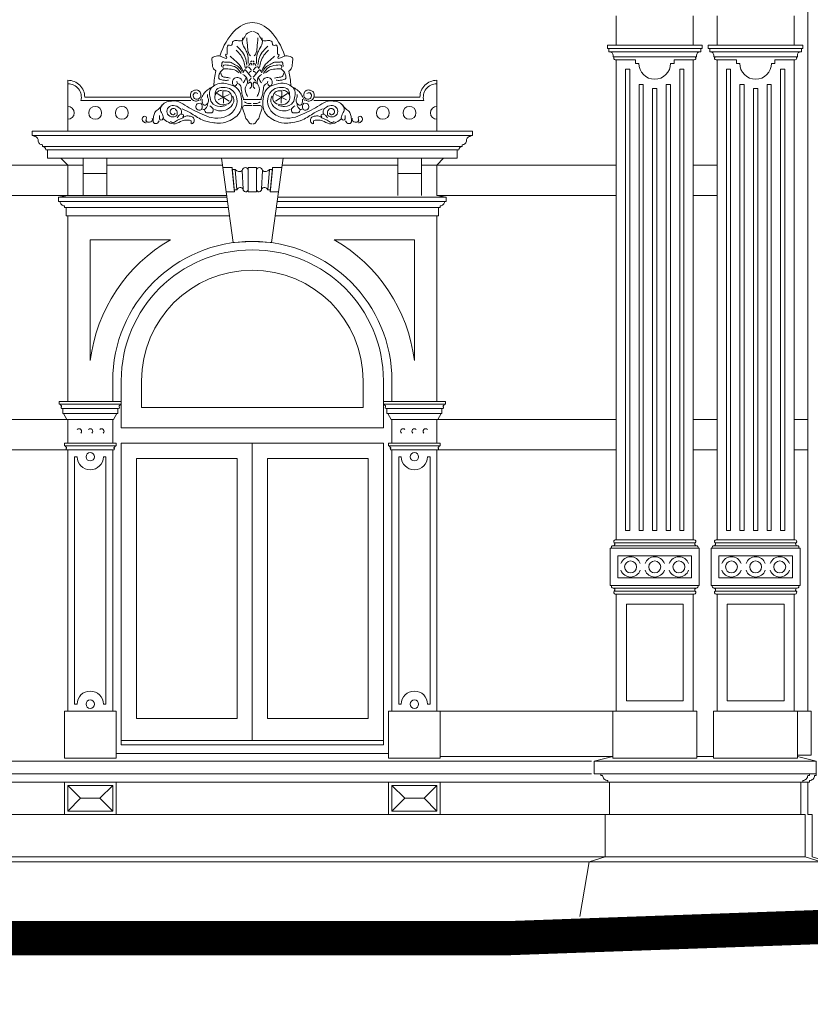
# Model space of a CAD drawing. Extents: x 0 to 286551, y -50 to 581131.
# Tile 169 of 207: x 256378 to 261042, y 554628 to 560436. Entities that reach past the tile are written whole.
import ezdxf

# ---------------------------------------------------------------- set-up
doc = ezdxf.new("R2010")
doc.units = 0
doc.header["$MEASUREMENT"] = 0
doc.layers.add('0.15 GRIJS', color=252, linetype='CONTINUOUS', lineweight=15)

msp = doc.modelspace()

# ---------------------------------------------------------------- linework, layer by layer
at = {"layer": '0.15 GRIJS'}
for p, q in [((256662, 559778.2), (256662, 560078.2)), ((259876.5, 556089.1), (259766.5, 556063.2)), ((260966.5, 556089.1), (261076.5, 556063.2)), ((259751.6, 556063.2), (258554, 556063.2)), ((258554, 555988.2), (259751.6, 555988.2))]:
    msp.add_line(p, q, dxfattribs=at)
for points in [[(261026.5, 556358.2), (261026.5, 560825.7)], [(259896.5, 560285.7), (259896.5, 560457.7)], [(260351.5, 560285.7), (260351.5, 560457.7)], [(260491.5, 560285.7), (260491.5, 560457.7)], [(260946.5, 560285.7), (260946.5, 560457.7)], [(259853, 560245.7), (260395, 560245.7)], [(259878, 560215.7), (260370, 560215.7)], [(259896.5, 557368.2), (259896.5, 560198.2)], [(260237.8, 560198.2), (260356.5, 560198.2)], [(260351.5, 557368.2), (260351.5, 560198.2)], [(260990, 560245.7), (260448, 560245.7)], [(260965, 560215.7), (260473, 560215.7)], [(260605.2, 560198.2), (260486.5, 560198.2)], [(260491.5, 557368.2), (260491.5, 560198.2)], [(260946.5, 557368.2), (260946.5, 560198.2)], [(257750.5, 559778.2), (256452, 559778.2), (256452, 559753.2), (257750.5, 559753.2)], [(257750.5, 559778.2), (259049, 559778.2), (259049, 559753.2), (257750.5, 559753.2)], [(256512, 559688.2), (257750.5, 559688.2)], [(258989, 559688.2), (257750.5, 559688.2)], [(256542, 559668.2), (257750.5, 559668.2)], [(256622, 559618.2), (256662, 559578.2), (256752, 559578.2)], [(258959, 559668.2), (257750.5, 559668.2)], [(258879, 559618.2), (258839, 559578.2), (258749, 559578.2)], [(255902, 559578.2), (256662, 559578.2)], [(256662, 559398.2), (256662, 559578.2)], [(256892, 559578.2), (257574.9, 559578.2), (257574.9, 559578.2)], [(258609, 559578.2), (257926.1, 559578.2), (257926.1, 559578.2)], [(258839, 559578.2), (259896.5, 559578.2)], [(258839, 559398.2), (258839, 559578.2)], [(260491.5, 559578.2), (260351.5, 559578.2)], [(256752, 559398.2), (256752, 559528.2)], [(256892, 559398.2), (256892, 559528.2)], [(258609, 559398.2), (258609, 559528.2)], [(258749, 559398.2), (258749, 559528.2)], [(255902, 559398.2), (256662, 559398.2)], [(257604.4, 559363.2), (256607, 559363.2), (256607, 559388.2), (257601, 559388.2)], [(256662, 559398.2), (257599.6, 559398.2)], [(257896.6, 559363.2), (258894, 559363.2), (258894, 559388.2), (257900, 559388.2)], [(258839, 559398.2), (259896.5, 559398.2)], [(260491.5, 559398.2), (260351.5, 559398.2)], [(256642, 559328.2), (257609.2, 559328.2)], [(258859, 559328.2), (257891.8, 559328.2)], [(256662, 558183.2), (256662, 559278.2), (256662, 559278.2), (256662, 559278.2)], [(258839, 558183.2), (258839, 559278.2), (258839, 559278.2), (258839, 559278.2)], [(256977, 558304.7), (256977, 558028.2)], [(258524, 558304.7), (258524, 558028.2)], [(256632, 558143.2), (256957, 558143.2)], [(256632, 558113.2), (256957, 558113.2)], [(258869, 558143.2), (258544, 558143.2)], [(258869, 558113.2), (258544, 558113.2)], [(255902, 558078.2), (256662, 558078.2)], [(256932, 558078.2), (256657, 558078.2)], [(258569, 558078.2), (258844, 558078.2)], [(258839, 558078.2), (259896.5, 558078.2)], [(260491.5, 558078.2), (260351.5, 558078.2)], [(260946.5, 558078.2), (261026.5, 558078.2)], [(256977, 558028.2), (258524, 558028.2)], [(256977, 557938.2), (258524, 557938.2)], [(256977, 557938.2), (256977, 556158.2), (258524, 556158.2), (258524, 557938.2)], [(255902, 557898.2), (256662, 557898.2)], [(256662, 556358.2), (256662, 557898.2)], [(256662, 557898.2), (256927, 557898.2)], [(256927, 556358.2), (256927, 557898.2)], [(258574, 556358.2), (258574, 557898.2)], [(258839, 557898.2), (258574, 557898.2)], [(258839, 557898.2), (259896.5, 557898.2)], [(258839, 556358.2), (258839, 557898.2)], [(260491.5, 557898.2), (260351.5, 557898.2)], [(260946.5, 557898.2), (261026.5, 557898.2)], [(259884.9, 557350.7), (260363.1, 557350.7)], [(259891.5, 557368.2), (260356.5, 557368.2)], [(260958.1, 557350.7), (260479.9, 557350.7)], [(260951.5, 557368.2), (260486.5, 557368.2)], [(259878.3, 557333.2), (260369.7, 557333.2)], [(260964.7, 557333.2), (260473.3, 557333.2)], [(259878.3, 557083.2), (260369.7, 557083.2)], [(259884.9, 557065.7), (260363.1, 557065.7)], [(260964.7, 557083.2), (260473.3, 557083.2)], [(260958.1, 557065.7), (260479.9, 557065.7)], [(259891.5, 557048.2), (260356.5, 557048.2)], [(259896.5, 556358.2), (259896.5, 557048.2)], [(260351.5, 556358.2), (260351.5, 557048.2)], [(260951.5, 557048.2), (260486.5, 557048.2)], [(260491.5, 556358.2), (260491.5, 557048.2)], [(260946.5, 556358.2), (260946.5, 557048.2)], [(259876.5, 556358.2), (258859, 556358.2)], [(260966.5, 556358.2), (261026.5, 556358.2), (261046.5, 556358.2), (261046.5, 556098.5), (261046.5, 556098.5), (260966.5, 556098.5)], [(256947, 556108.2), (258554, 556108.2)], [(259876.5, 556089.1), (258859, 556089.1)], [(260371.5, 556089.1), (260471.5, 556089.1)], [(255617, 556063.2), (256947, 556063.2)], [(256947, 556063.2), (258554, 556063.2)], [(260421.5, 555988.2), (259766.5, 555988.2), (259766.5, 556063.2), (260421.5, 556063.2)], [(260421.5, 555988.2), (261076.5, 555988.2), (261076.5, 556063.2), (260421.5, 556063.2)], [(255617, 555988.2), (256947, 555988.2)], [(256947, 555988.2), (258554, 555988.2)], [(255617, 555938.2), (256947, 555938.2)], [(256662, 555768.2), (256662, 555768.2), (256662, 555768.2), (256662, 555918.2), (256662, 555918.2), (256927, 555918.2), (256927, 555918.2), (256927, 555768.2), (256927, 555768.2), (256662, 555768.2)], [(256662, 555768.2), (256737, 555843.2), (256662, 555918.2)], [(256927, 555768.2), (256852, 555843.2), (256927, 555918.2)], [(258554, 555938.2), (256947, 555938.2)], [(258839, 555768.2), (258839, 555768.2), (258839, 555768.2), (258839, 555918.2), (258839, 555918.2), (258574, 555918.2), (258574, 555918.2), (258574, 555768.2), (258574, 555768.2), (258839, 555768.2)], [(258574, 555768.2), (258649, 555843.2), (258574, 555918.2)], [(258839, 555768.2), (258764, 555843.2), (258839, 555918.2)], [(261026.5, 555748.2), (261026.5, 555938.2)], [(256737, 555843.2), (256852, 555843.2)], [(258764, 555843.2), (258649, 555843.2)], [(259831.5, 555748.2), (256301.5, 555748.2)], [(259856.5, 555748.2), (259856.5, 555748.2), (259831.5, 555748.2), (259831.5, 555498.2), (259736.5, 555468.2), (259682.9, 555146.5), (259682.9, 555146.5)], [(260986.5, 555748.2), (260986.5, 555748.2), (261011.5, 555748.2), (261011.5, 555498.2), (261106.5, 555468.2), (261160.1, 555146.5), (261160.1, 555146.5)], [(261026.5, 555748.2), (261026.5, 555748.2), (261051.5, 555748.2), (261051.5, 555498.2), (261146.5, 555468.2), (261200.1, 555146.5), (261200.1, 555146.5)], [(259831.5, 555498.2), (256301.5, 555498.2)], [(259831.5, 555498.2), (261011.5, 555498.2)], [(259736.5, 555468.2), (256301.5, 555468.2)], [(259736.5, 555468.2), (261106.5, 555468.2)], [(286450.6, 554828.2), (279718, 554828.2), (279718, 555001.5), (279388, 555001.5), (279388, 555174.9), (279058, 555174.9), (279058, 555348.2), (265725.5, 555348.2), (259247.5, 555117.2), (248897.5, 555117.2)]]:
    msp.add_lwpolyline(points, dxfattribs=at)
for points in [[(259844.9, 560285.7), (259844.9, 560265.7), (259853, 560265.7), (259853, 560245.7), (259858, 560245.7, -0.414214), (259878, 560225.7), (259878, 560215.7), (259884.9, 560215.7, 0.69108), (259891.5, 560198.2)], [(260403.1, 560285.7), (260403.1, 560265.7), (260395, 560265.7), (260395, 560245.7), (260390, 560245.7, 0.414214), (260370, 560225.7), (260370, 560215.7), (260363.1, 560215.7, -0.69108), (260356.5, 560198.2)], [(260439.9, 560285.7), (260439.9, 560265.7), (260448, 560265.7), (260448, 560245.7), (260453, 560245.7, -0.414214), (260473, 560225.7), (260473, 560215.7), (260479.9, 560215.7, 0.69108), (260486.5, 560198.2)], [(260998.1, 560285.7), (260998.1, 560265.7), (260990, 560265.7), (260990, 560245.7), (260985, 560245.7, 0.414214), (260965, 560225.7), (260965, 560215.7), (260958.1, 560215.7, -0.69108), (260951.5, 560198.2)], [(259891.5, 560198.2), (260010.2, 560198.2), (260010.2, 560178.2), (260030.2, 560178.2, 1), (260217.8, 560178.2), (260237.8, 560178.2), (260237.8, 560198.2)], [(260951.5, 560198.2), (260832.8, 560198.2), (260832.8, 560178.2), (260812.8, 560178.2, -1), (260625.2, 560178.2), (260605.2, 560178.2), (260605.2, 560198.2)], [(257387.3, 559978.2), (256762, 559978.2, 0.414214), (256662, 560078.2)], [(258839, 559778.2), (258839, 560078.2, 0.414214), (258739, 559978.2), (258113.7, 559978.2)], [(257387.3, 559958.2), (256739.5, 559958.2, 0.490314), (256662, 560058.2, 0.490314)], [(258113.7, 559958.2), (258761.5, 559958.2, -0.490314), (258839, 560058.2, -0.490314)], [(257750.5, 559618.2), (256542, 559618.2), (256542, 559668.2), (256532, 559668.2, 0.414214), (256512, 559688.2), (256512, 559698.2, -0.414214), (256487, 559723.2, 0.414214), (256462, 559748.2), (256462, 559753.2), (256452, 559753.2), (256452, 559778.2), (257750.5, 559778.2)], [(257750.5, 559618.2), (258959, 559618.2), (258959, 559668.2), (258969, 559668.2, -0.414214), (258989, 559688.2), (258989, 559698.2, 0.414214), (259014, 559723.2, -0.414214), (259039, 559748.2), (259039, 559753.2), (259049, 559753.2), (259049, 559778.2), (257750.5, 559778.2)], [(257616, 559278.2), (256652, 559278.2), (256652, 559328.2), (256642, 559328.2), (256642, 559338.2, -0.414214), (256617, 559363.2), (256607, 559363.2), (256607, 559388.2), (256662, 559398.2)], [(257885, 559278.2), (258849, 559278.2), (258849, 559328.2), (258859, 559328.2), (258859, 559338.2, 0.414214), (258884, 559363.2), (258894, 559363.2), (258894, 559388.2), (258839, 559398.2)], [(258574, 558183.2), (258574, 558304.7, 1), (256927, 558304.7), (256927, 558183.2)], [(256662, 557898.2), (256657, 557898.2, -0.638121), (256653.2, 557906.4, 0.515951), (256652.3, 557914.4, -0.276806), (256647, 557923.2), (256642, 557923.2), (256642, 557938.2), (256662, 557938.2), (256662, 558078.2), (256657, 558078.2), (256637, 558113.2), (256632, 558113.2), (256632, 558143.2), (256627, 558143.2, -0.638121), (256623.2, 558151.4, 0.515951), (256622.3, 558159.4, -0.276806), (256617, 558168.2), (256612, 558168.2), (256612, 558183.2), (256632, 558183.2)], [(256927, 557898.2), (256932, 557898.2, 0.638121), (256935.8, 557906.4, -0.515951), (256936.7, 557914.4, 0.276806), (256942, 557923.2), (256947, 557923.2), (256947, 557938.2), (256927, 557938.2), (256927, 558078.2), (256932, 558078.2), (256952, 558113.2), (256957, 558113.2), (256957, 558143.2), (256962, 558143.2, 0.638121), (256965.8, 558151.4, -0.515951), (256966.7, 558159.4, 0.276806), (256972, 558168.2), (256977, 558168.2), (256977, 558183.2), (256957, 558183.2)], [(258574, 557898.2), (258569, 557898.2, -0.638121), (258565.2, 557906.4, 0.515951), (258564.3, 557914.4, -0.276806), (258559, 557923.2), (258554, 557923.2), (258554, 557938.2), (258574, 557938.2), (258574, 558078.2), (258569, 558078.2), (258549, 558113.2), (258544, 558113.2), (258544, 558143.2), (258539, 558143.2, -0.638121), (258535.2, 558151.4, 0.515951), (258534.3, 558159.4, -0.276806), (258529, 558168.2), (258524, 558168.2), (258524, 558183.2), (258544, 558183.2)], [(258839, 557898.2), (258844, 557898.2, 0.638121), (258847.8, 557906.4, -0.515951), (258848.7, 557914.4, 0.276806), (258854, 557923.2), (258859, 557923.2), (258859, 557938.2), (258839, 557938.2), (258839, 558078.2), (258844, 558078.2), (258864, 558113.2), (258869, 558113.2), (258869, 558143.2), (258874, 558143.2, 0.638121), (258877.8, 558151.4, -0.515951), (258878.7, 558159.4, 0.276806), (258884, 558168.2), (258889, 558168.2), (258889, 558183.2), (258869, 558183.2)], [(259861.5, 557208.2), (259861.5, 557318.2), (259869.6, 557318.2, -0.57735), (259878.3, 557333.2, 0.69108), (259884.9, 557350.7, -0.69108), (259891.5, 557368.2)], [(260386.5, 557208.2), (260386.5, 557318.2), (260378.4, 557318.2, 0.57735), (260369.7, 557333.2, -0.69108), (260363.1, 557350.7, 0.69108), (260356.5, 557368.2)], [(260456.5, 557208.2), (260456.5, 557318.2), (260464.6, 557318.2, -0.57735), (260473.3, 557333.2, 0.69108), (260479.9, 557350.7, -0.69108), (260486.5, 557368.2)], [(260981.5, 557208.2), (260981.5, 557318.2), (260973.4, 557318.2, 0.57735), (260964.7, 557333.2, -0.69108), (260958.1, 557350.7, 0.69108), (260951.5, 557368.2)], [(259861.5, 557208.2), (259861.5, 557098.2), (259869.6, 557098.2, 0.57735), (259878.3, 557083.2, -0.69108), (259884.9, 557065.7, 0.69108), (259891.5, 557048.2)], [(260386.5, 557208.2), (260386.5, 557098.2), (260378.4, 557098.2, -0.57735), (260369.7, 557083.2, 0.69108), (260363.1, 557065.7, -0.69108), (260356.5, 557048.2)], [(260456.5, 557208.2), (260456.5, 557098.2), (260464.6, 557098.2, 0.57735), (260473.3, 557083.2, -0.69108), (260479.9, 557065.7, 0.69108), (260486.5, 557048.2)], [(260981.5, 557208.2), (260981.5, 557098.2), (260973.4, 557098.2, -0.57735), (260964.7, 557083.2, 0.69108), (260958.1, 557065.7, -0.69108), (260951.5, 557048.2)], [(261076.5, 555988.2), (261076.5, 555978.2), (261066.5, 555978.2, -0.414214), (261036.5, 555948.2), (261036.5, 555938.2), (261036.5, 555938.2), (258554, 555938.2)], [(259806.5, 555988.2), (259806.5, 555978.2), (259816.5, 555978.2, 0.414214), (259846.5, 555948.2), (259846.5, 555938.2), (259846.5, 555938.2), (260421.5, 555938.2)], [(261036.5, 555988.2), (261036.5, 555978.2), (261026.5, 555978.2, -0.414214), (260996.5, 555948.2), (260996.5, 555938.2), (260996.5, 555938.2), (260421.5, 555938.2)]]:
    msp.add_lwpolyline(points, format="xyb", dxfattribs=at)
for points in [[(259844.9, 560265.7), (259844.9, 560285.7), (260403.1, 560285.7), (260403.1, 560265.7)], [(260998.1, 560265.7), (260998.1, 560285.7), (260439.9, 560285.7), (260439.9, 560265.7)], [(259976.5, 557423.2), (259976.5, 560143.2), (259951.5, 560143.2), (259951.5, 557423.2)], [(260296.5, 557423.2), (260296.5, 560143.2), (260271.5, 560143.2), (260271.5, 557423.2)], [(260546.5, 557423.2), (260546.5, 560143.2), (260571.5, 560143.2), (260571.5, 557423.2)], [(260866.5, 557423.2), (260866.5, 560143.2), (260891.5, 560143.2), (260891.5, 557423.2)], [(260056.5, 557423.2), (260056.5, 560052.8), (260031.5, 560052.8), (260031.5, 557423.2)], [(260136.5, 557423.2), (260136.5, 560029.5), (260111.5, 560029.5), (260111.5, 557423.2)], [(260216.5, 557423.2), (260216.5, 560052.8), (260191.5, 560052.8), (260191.5, 557423.2)], [(260626.5, 557423.2), (260626.5, 560052.8), (260651.5, 560052.8), (260651.5, 557423.2)], [(260706.5, 557423.2), (260706.5, 560029.5), (260731.5, 560029.5), (260731.5, 557423.2)], [(260786.5, 557423.2), (260786.5, 560052.8), (260811.5, 560052.8), (260811.5, 557423.2)], [(256892, 559528.2), (256892, 559618.2), (256752, 559618.2), (256752, 559528.2)], [(258609, 559528.2), (258609, 559618.2), (258749, 559618.2), (258749, 559528.2)], [(257596.5, 559420.8), (257576.9, 559563.5), (257631.1, 559563.5), (257644.5, 559420.8)], [(257726.7, 559420.8), (257726.7, 559563.5), (257774.3, 559563.5), (257774.3, 559420.8)], [(257774.3, 559420.8), (257774.3, 559563.5), (257726.7, 559563.5), (257726.7, 559420.8)], [(257904.5, 559420.8), (257924.1, 559563.5), (257869.9, 559563.5), (257856.5, 559420.8)], [(257659.6, 559432.7), (257650, 559551.6), (257632.2, 559551.6), (257643.4, 559432.7)], [(257841.4, 559432.7), (257851, 559551.6), (257868.8, 559551.6), (257857.6, 559432.7)], [(256977, 558168.2), (256977, 558183.2), (256612, 558183.2), (256612, 558168.2)], [(258524, 558168.2), (258524, 558183.2), (258889, 558183.2), (258889, 558168.2)], [(256947, 557923.2), (256947, 557938.2), (256642, 557938.2), (256642, 557923.2)], [(257750.5, 556184.2), (257750.5, 557938.2), (256977, 557938.2), (256977, 556184.2)], [(257750.5, 556184.2), (257750.5, 557938.2), (258524, 557938.2), (258524, 556184.2)], [(258554, 557923.2), (258554, 557938.2), (258859, 557938.2), (258859, 557923.2)], [(257067, 556314.2), (257067, 557848.2), (257660.5, 557848.2), (257660.5, 556314.2)], [(258434, 556314.2), (258434, 557848.2), (257840.5, 557848.2), (257840.5, 556314.2)], [(259861.5, 557098.2), (259861.5, 557318.2), (260386.5, 557318.2), (260386.5, 557098.2)], [(260981.5, 557098.2), (260981.5, 557318.2), (260456.5, 557318.2), (260456.5, 557098.2)], [(259906.5, 557143.2), (259906.5, 557273.2), (260341.5, 557273.2), (260341.5, 557143.2)], [(260936.5, 557143.2), (260936.5, 557273.2), (260501.5, 557273.2), (260501.5, 557143.2)], [(259956.5, 556418.2), (259956.5, 556988.2), (260291.5, 556988.2), (260291.5, 556418.2)], [(260886.5, 556418.2), (260886.5, 556988.2), (260551.5, 556988.2), (260551.5, 556418.2)], [(256947, 556079.7), (256947, 556358.2), (256642, 556358.2), (256642, 556079.7)], [(258554, 556079.7), (258554, 556358.2), (258859, 556358.2), (258859, 556079.7)], [(259876.5, 556079.7), (259876.5, 556358.2), (260371.5, 556358.2), (260371.5, 556079.7)], [(260966.5, 556079.7), (260966.5, 556358.2), (260471.5, 556358.2), (260471.5, 556079.7)], [(256642, 555938.2), (256642, 555748.2), (256947, 555748.2), (256947, 555938.2)], [(258859, 555938.2), (258859, 555748.2), (258554, 555748.2), (258554, 555938.2)], [(259856.5, 555748.2), (260986.5, 555748.2), (260986.5, 555938.2), (259856.5, 555938.2)]]:
    msp.add_lwpolyline(points, close=True, dxfattribs=at)
for points in [[(257569.4, 559618.2), (257576.9, 559563.5), (257631.1, 559563.5), (257632.2, 559551.6), (257650, 559551.6, 0.381043), (257691, 559545.7, -1), (257726.7, 559545.7), (257726.7, 559563.5), (257774.3, 559563.5), (257774.3, 559545.7, -1), (257810, 559545.7, 0.381043), (257851, 559551.6), (257868.8, 559551.6), (257869.9, 559563.5), (257924.1, 559563.5), (257931.6, 559618.2)], [(257691, 559545.7, -1), (257726.7, 559545.7), (257726.7, 559433.5, -0.920634), (257695.9, 559436.1)], [(257810, 559545.7, 1), (257774.3, 559545.7), (257774.3, 559433.5, 0.920634), (257805.1, 559436.1)], [(257695.9, 559436.1, 0.608446), (257659.6, 559432.7), (257643.4, 559432.7), (257644.5, 559420.8), (257596.5, 559420.8), (257637.5, 559121.7), (257750.5, 559128.2), (257863.5, 559121.7), (257904.5, 559420.8), (257856.5, 559420.8), (257857.6, 559432.7), (257841.4, 559432.7, 0.608446), (257805.1, 559436.1, -0.920634), (257774.3, 559433.5), (257774.3, 559420.8), (257726.7, 559420.8), (257726.7, 559433.5, -0.920634)], [(256794.5, 559138.2), (256794.5, 558424.7), (256794.5, 558424.7, -0.234261), (257267.2, 559138.2)], [(258706.5, 559138.2), (258706.5, 558424.7), (258706.5, 558424.7, 0.234261), (258233.8, 559138.2)], [(258404, 558148.2), (258404, 558304.7, 1), (257097, 558304.7), (257097, 558148.2)], [(256887, 557858.2), (256887, 556398.2), (256872, 556398.2, 1), (256717, 556398.2), (256702, 556398.2), (256702, 557858.2), (256717, 557858.2, 1), (256872, 557858.2)], [(258799, 557858.2), (258799, 556398.2), (258784, 556398.2, 1), (258629, 556398.2), (258614, 556398.2), (258614, 557858.2), (258629, 557858.2, 1), (258784, 557858.2)]]:
    msp.add_lwpolyline(points, format="xyb", close=True, dxfattribs=at)
at = {"layer": '0.15 GRIJS', "const_width": 200}
msp.add_lwpolyline([(286450.6, 554728.2), (279618, 554728.2), (279618, 554901.5), (279288, 554901.5), (279288, 555074.9), (278958, 555074.9), (278958, 555248.2), (265727.3, 555248.2), (259249.3, 555017.2), (248897.5, 555017.2)], dxfattribs=at)
at = {"layer": '0.15 GRIJS'}
for centre, radius in [((256823.6, 559886.3), 37.9), ((256981, 559886.3), 37.9), ((258520, 559886.3), 37.9), ((258677.4, 559886.3), 37.9), ((256794.5, 557858.2), 25), ((258706.5, 557858.2), 25), ((259981.5, 557208.2), 35), ((260124, 557208.2), 35), ((260266.5, 557208.2), 35), ((260576.5, 557208.2), 35), ((260719, 557208.2), 35), ((260861.5, 557208.2), 35), ((256794.5, 556398.2), 25), ((258706.5, 556398.2), 25)]:
    msp.add_circle(centre, radius, dxfattribs=at)
for centre, radius, start, end in [((256662, 559886.3), 37.9, 270, 90), ((258839, 559886.3), 37.9, 90, 270), ((257750.5, 558304.7), 773.5, 0, 180), ((256728.2, 558008.2), 15, 313.42345, 133.42345), ((256794.5, 558008.2), 15, 313.42345, 133.42345), ((256860.8, 558008.2), 15, 313.42345, 133.42345), ((258640.2, 558008.2), 15, 46.57655, 226.57655), ((258706.5, 558008.2), 15, 46.57655, 226.57655), ((258772.8, 558008.2), 15, 46.57655, 226.57655), ((259981.5, 557208.2), 60, 19.47122, 160.52878), ((260124, 557208.2), 60, 19.47122, 160.52878), ((260266.5, 557208.2), 60, 19.47122, 160.52878), ((260576.5, 557208.2), 60, 19.47122, 160.52878), ((260719, 557208.2), 60, 19.47122, 160.52878), ((260861.5, 557208.2), 60, 19.47122, 160.52878), ((259981.5, 557208.2), 60, 199.47122, 340.52878), ((260124, 557208.2), 60, 199.47122, 340.52878), ((260266.5, 557208.2), 60, 199.47122, 340.52878), ((260576.5, 557208.2), 60, 199.47122, 340.52878), ((260719, 557208.2), 60, 199.47122, 340.52878), ((260861.5, 557208.2), 60, 199.47122, 340.52878)]:
    msp.add_arc(centre, radius, start, end, dxfattribs=at)
for start_param, end_param in [(-0.986115, 0.986109), (1.207261, 1.417823), (-1.417823, -1.214778)]:
    msp.add_ellipse((257750.5, 559978.2), major_axis=(0, 440), ratio=0.523597, start_param=start_param, end_param=end_param, dxfattribs=at)
for points, knots in [([(257747.5, 560366.1), (257735, 560362.6), (257709.3, 560355.5), (257703.8, 560323.9), (257683.5, 560307.8), (257665.3, 560312.5), (257647.3, 560313.4), (257629.6, 560306.5), (257633.9, 560281.7), (257617, 560285.3), (257604.2, 560287.1), (257599.8, 560266.3), (257602.5, 560251.1), (257601, 560238.7), (257603.5, 560229.3), (257584.1, 560236.3), (257614.7, 560194.2), (257557.4, 560226.5), (257536.7, 560222.1), (257508.6, 560211.9), (257516.7, 560183.1), (257511.5, 560154.1), (257528.9, 560139.8), (257535.2, 560134.7)], [0, 0, 0, 0, 36.059427, 73.904624, 83.500325, 110.371976, 123.807587, 139.280627, 159.312469, 172.74808, 180.425695, 195.038554, 221.899474, 229.574063, 235.329788, 243.007403, 264.88396, 298.404002, 338.710834, 354.184248, 373.370577, 414.071515, 437.12476, 437.12476, 437.12476, 437.12476]), ([(257694.6, 560328.5), (257692.6, 560321.2), (257687.2, 560301.3), (257702.1, 560272.4), (257721.7, 560240.1), (257727.3, 560206.8), (257726.8, 560184.3), (257726.7, 560177)], [0, 0, 0, 0, 22.157109, 60.320723, 90.750935, 136.564456, 158.384315, 158.384315, 158.384315, 158.384315]), ([(257717.7, 560328.5), (257719.4, 560309.5), (257722.3, 560278.4), (257725.2, 560240), (257736.2, 560226.1), (257739.5, 560221.9)], [0, 0, 0, 0, 57.98625, 94.74123, 110.410506, 110.410506, 110.410506, 110.410506]), ([(257753.5, 560366.1), (257766, 560362.6), (257791.7, 560355.5), (257797.2, 560323.9), (257817.5, 560307.8), (257835.7, 560312.5), (257853.7, 560313.4), (257871.4, 560306.5), (257867.1, 560281.7), (257884, 560285.3), (257896.8, 560287.1), (257901.2, 560266.3), (257898.5, 560251.1), (257900, 560238.7), (257897.5, 560229.3), (257916.9, 560236.3), (257886.3, 560194.2), (257943.6, 560226.5), (257964.3, 560222.1), (257992.4, 560211.9), (257984.5, 560182.9), (257988.5, 560154.3), (257972.5, 560137.8), (257966.4, 560131.6)], [0, 0, 0, 0, 36.059427, 73.904624, 83.500325, 110.371976, 123.807587, 139.280627, 159.312469, 172.74808, 180.425695, 195.038554, 221.899474, 229.574063, 235.329788, 243.007403, 264.88396, 298.404002, 338.710834, 354.184248, 373.370577, 414.071515, 439.05257, 439.05257, 439.05257, 439.05257]), ([(257783.3, 560328.5), (257781.6, 560309.5), (257778.7, 560278.4), (257775.8, 560240), (257764.8, 560226.1), (257761.5, 560221.9)], [0, 0, 0, 0, 57.98625, 94.74123, 110.410506, 110.410506, 110.410506, 110.410506]), ([(257806.4, 560328.5), (257808.4, 560321.2), (257813.8, 560301.3), (257798.9, 560272.4), (257779.3, 560240.1), (257773.7, 560206.8), (257774.2, 560184.3), (257774.3, 560177)], [0, 0, 0, 0, 22.157109, 60.320723, 90.750935, 136.564456, 158.384315, 158.384315, 158.384315, 158.384315]), ([(257654.8, 560256.6), (257664.3, 560246.8), (257683.3, 560227.3), (257700.9, 560191.3), (257706.2, 560166), (257708.7, 560153.9)], [0, 0, 0, 0, 40.939043, 81.122565, 118.168006, 118.168006, 118.168006, 118.168006]), ([(257658.6, 560279.7), (257668, 560271.1), (257688.7, 560252.2), (257711.7, 560213.9), (257715.7, 560183.3), (257717.7, 560168)], [0, 0, 0, 0, 38.125891, 84.14069, 129.954211, 129.954211, 129.954211, 129.954211]), ([(257842.4, 560279.7), (257833, 560271.1), (257812.3, 560252.2), (257789.3, 560213.9), (257785.3, 560183.3), (257783.3, 560168)], [0, 0, 0, 0, 38.125891, 84.14069, 129.954211, 129.954211, 129.954211, 129.954211]), ([(257846.2, 560256.6), (257836.7, 560246.8), (257817.7, 560227.3), (257800.1, 560191.3), (257794.8, 560166), (257792.3, 560153.9)], [0, 0, 0, 0, 40.939043, 81.122565, 118.168006, 118.168006, 118.168006, 118.168006]), ([(257618.8, 560220.7), (257630.9, 560210.6), (257655, 560190.5), (257683.9, 560162), (257691.9, 560139.6), (257694.6, 560132.1)], [0, 0, 0, 0, 47.344563, 94.686157, 118.284817, 118.284817, 118.284817, 118.284817]), ([(257882.2, 560220.7), (257870.1, 560210.6), (257846, 560190.5), (257817, 560162), (257809.1, 560139.6), (257806.4, 560132.1)], [0, 0, 0, 0, 47.344563, 94.686157, 118.284817, 118.284817, 118.284817, 118.284817]), ([(257672.7, 560121.8), (257664.1, 560129), (257644.8, 560145), (257611.9, 560143), (257584.4, 560148.4), (257566.7, 560134), (257555.3, 560116.9), (257552.4, 560100.8), (257551.2, 560087.1), (257568, 560080.3), (257586.6, 560077.6), (257602, 560078), (257609.8, 560078.2)], [0, 0, 0, 0, 32.403347, 72.537582, 95.65012, 111.321352, 137.313793, 155.691253, 160.825349, 176.496928, 198.66229, 221.774541, 221.774541, 221.774541, 221.774541]), ([(257690.7, 560127), (257685.5, 560136.8), (257675, 560156.4), (257646.5, 560170.6), (257620, 560188.8), (257596.3, 560181.9), (257571.9, 560189.8), (257569.9, 560171.4), (257569.1, 560163.1), (257568.7, 560159)], [0, 0, 0, 0, 32.39841, 64.801758, 94.665185, 121.629668, 139.605799, 153.006485, 165.905709, 165.905709, 165.905709, 165.905709]), ([(257685.6, 560118), (257676.1, 560131.9), (257657.3, 560159.7), (257619.2, 560165.4), (257574.8, 560171.8), (257577.1, 560154.9), (257577.7, 560150.1)], [0, 0, 0, 0, 47.341594, 94.079156, 126.409885, 139.245027, 139.245027, 139.245027, 139.245027]), ([(257695.8, 560123.1), (257699.8, 560132.9), (257704.9, 560145.2), (257718.1, 560129.3), (257729.3, 560115.9), (257739.9, 560102.2), (257744.6, 560096.1)], [0, 0, 0, 0, 21.054405, 26.500805, 54.771954, 77.627722, 77.627722, 77.627722, 77.627722]), ([(257712.5, 560144.9), (257713.1, 560150.8), (257713.8, 560158.4), (257726, 560157.6), (257737, 560150.9), (257742.1, 560141), (257744.6, 560135.9)], [0, 0, 0, 0, 13.824818, 17.676764, 33.764079, 50.501041, 50.501041, 50.501041, 50.501041]), ([(257730.5, 560162.9), (257731, 560167.9), (257731.7, 560176.2), (257747.3, 560179.4), (257745.5, 560171.8), (257744.6, 560168)], [0, 0, 0, 0, 13.824711, 22.904238, 31.888954, 31.888954, 31.888954, 31.888954]), ([(257770.5, 560162.9), (257770, 560167.9), (257769.3, 560176.2), (257753.7, 560179.4), (257755.5, 560171.8), (257756.4, 560168)], [0, 0, 0, 0, 13.824711, 22.904238, 31.888954, 31.888954, 31.888954, 31.888954]), ([(257788.5, 560144.9), (257787.9, 560150.8), (257787.2, 560158.4), (257775, 560157.6), (257764, 560150.9), (257758.9, 560141), (257756.4, 560135.9)], [0, 0, 0, 0, 13.824818, 17.676764, 33.764079, 50.501041, 50.501041, 50.501041, 50.501041]), ([(257805.2, 560123.1), (257801.2, 560132.9), (257796.1, 560145.2), (257782.9, 560129.3), (257771.7, 560115.9), (257761.1, 560102.2), (257756.4, 560096.1)], [0, 0, 0, 0, 21.054405, 26.500805, 54.771954, 77.627722, 77.627722, 77.627722, 77.627722]), ([(257810.3, 560127), (257815.5, 560136.8), (257826, 560156.4), (257854.5, 560170.6), (257881, 560188.8), (257904.7, 560181.9), (257929.1, 560189.8), (257931.1, 560171.4), (257931.9, 560163.1), (257932.3, 560159)], [0, 0, 0, 0, 32.39841, 64.801758, 94.665185, 121.629668, 139.605799, 153.006485, 165.905709, 165.905709, 165.905709, 165.905709]), ([(257815.4, 560118), (257824.9, 560131.9), (257843.7, 560159.7), (257881.8, 560165.4), (257926.2, 560171.8), (257923.9, 560154.9), (257923.3, 560150.1)], [0, 0, 0, 0, 47.341594, 94.079156, 126.409885, 139.245027, 139.245027, 139.245027, 139.245027]), ([(257828.3, 560121.8), (257836.9, 560129), (257856.1, 560145), (257889.1, 560143), (257916.6, 560148.4), (257934.3, 560134), (257945.7, 560116.9), (257948.6, 560100.8), (257949.8, 560087.1), (257933, 560080.3), (257914.4, 560077.6), (257899, 560078), (257891.2, 560078.2)], [0, 0, 0, 0, 32.403347, 72.537582, 95.65012, 111.321352, 137.313793, 155.691253, 160.825349, 176.496928, 198.66229, 221.774541, 221.774541, 221.774541, 221.774541]), ([(257564.9, 560121.8), (257566.5, 560112.9), (257569.4, 560097), (257595.8, 560096.6), (257610.2, 560093.1), (257618.8, 560091)], [0, 0, 0, 0, 23.59855, 41.982431, 69.431335, 69.431335, 69.431335, 69.431335]), ([(257658.6, 560055.1), (257656.5, 560051.4), (257652.9, 560044.8), (257636.8, 560045), (257631.3, 560064.1), (257635, 560085.4), (257658, 560098.8), (257682, 560090.8), (257688.2, 560078.2), (257690.7, 560073)], [0, 0, 0, 0, 11.835519, 20.823584, 40.915474, 59.292994, 84.615383, 108.976935, 125.713742, 125.713742, 125.713742, 125.713742]), ([(257694.6, 560112.8), (257704, 560106.5), (257718.9, 560096.6), (257720.8, 560079.4), (257721.5, 560073)], [0, 0, 0, 0, 31.784939, 50.162399, 50.162399, 50.162399, 50.162399]), ([(257695.8, 560064.1), (257700.7, 560069.1), (257707.6, 560076.3), (257714.4, 560101.6), (257726.7, 560062.4), (257713, 560047.4), (257706.7, 560026.8), (257712.3, 560005.2), (257718.3, 559990.8), (257721.5, 559983.2)], [0, 0, 0, 0, 22.085444, 31.861057, 60.2741, 79.825148, 98.514002, 120.671253, 145.46136, 145.46136, 145.46136, 145.46136]), ([(257730.5, 560118), (257732.7, 560123.9), (257735.5, 560131.7), (257742.8, 560131), (257744.6, 560130.8)], [0, 0, 0, 0, 15.669276, 20.805396, 20.805396, 20.805396, 20.805396]), ([(257730.5, 560073), (257733.3, 560077.5), (257737.3, 560084.1), (257742.9, 560089.3), (257744.6, 560091)], [0, 0, 0, 0, 15.669276, 22.931415, 22.931415, 22.931415, 22.931415]), ([(257770.5, 560118), (257768.3, 560123.9), (257765.5, 560131.7), (257758.2, 560131), (257756.4, 560130.8)], [0, 0, 0, 0, 15.669276, 20.805396, 20.805396, 20.805396, 20.805396]), ([(257770.5, 560073), (257767.7, 560077.5), (257763.7, 560084.1), (257758.1, 560089.3), (257756.4, 560091)], [0, 0, 0, 0, 15.669276, 22.931415, 22.931415, 22.931415, 22.931415]), ([(257805.2, 560064.1), (257800.3, 560069.1), (257793.4, 560076.3), (257786.6, 560101.6), (257774.3, 560062.4), (257788, 560047.4), (257794.3, 560026.8), (257788.7, 560005.2), (257782.7, 559990.8), (257779.5, 559983.2)], [0, 0, 0, 0, 22.085444, 31.861057, 60.2741, 79.825148, 98.514002, 120.671253, 145.46136, 145.46136, 145.46136, 145.46136]), ([(257806.4, 560112.8), (257797, 560106.5), (257782.1, 560096.6), (257780.2, 560079.4), (257779.5, 560073)], [0, 0, 0, 0, 31.784939, 50.162399, 50.162399, 50.162399, 50.162399]), ([(257842.4, 560055.1), (257844.5, 560051.4), (257848.1, 560044.8), (257864.2, 560045), (257869.7, 560064.1), (257866, 560085.4), (257843, 560098.8), (257819, 560090.8), (257812.8, 560078.2), (257810.3, 560073)], [0, 0, 0, 0, 11.835519, 20.823584, 40.915474, 59.292994, 84.615383, 108.976935, 125.713742, 125.713742, 125.713742, 125.713742]), ([(257936.1, 560121.8), (257934.5, 560112.9), (257931.6, 560097), (257905.2, 560096.6), (257890.8, 560093.1), (257882.2, 560091)], [0, 0, 0, 0, 23.59855, 41.982431, 69.431335, 69.431335, 69.431335, 69.431335]), ([(257202.7, 559869.7), (257202.7, 559866), (257202.6, 559858.1), (257203.3, 559842.9), (257220, 559843.7), (257228.7, 559856.7), (257221.8, 559869.2), (257220, 559882.8), (257206.9, 559895.7), (257208.9, 559922.4), (257230, 559946.4), (257265, 559956.5), (257309.5, 559958.3), (257370.4, 559919.8), (257436.6, 559884.1), (257514.2, 559852.7), (257586.6, 559854.8), (257652.5, 559897.5), (257667.4, 559970.4), (257633.7, 560030.2), (257581.8, 560038.6), (257540.3, 560032.4), (257531.1, 560007.4), (257531.8, 559996.1), (257532, 559991.8)], [0, 0, 0, 0, 11.630683, 24.892103, 36.527285, 50.726133, 63.987553, 76.130656, 91.297074, 115.721548, 147.15093, 181.743463, 222.466745, 276.588468, 391.083915, 451.427903, 524.812861, 600.6821, 667.059594, 729.69958, 781.065267, 818.96335, 840.347362, 853.141152, 853.141152, 853.141152, 853.141152]), ([(257336.5, 559910.4), (257353.1, 559902.8), (257393.8, 559884.1), (257446.9, 559842.4), (257505.4, 559830.2), (257557.9, 559822.9), (257618.7, 559835.4), (257688.5, 559883.7), (257690.2, 559963), (257675.2, 560027.8), (257621.7, 560055.2), (257572.2, 560064.2), (257526.6, 560052.1), (257494.6, 560021.3), (257499.2, 559981.8), (257507.5, 559939.3), (257555.2, 559917.5), (257585, 559926.5), (257597.1, 559930.2)], [0, 0, 0, 0, 54.631718, 134.441696, 198.222036, 230.987026, 292.59813, 382.717753, 456.442435, 516.767863, 570.043507, 624.181093, 665.415236, 709.080597, 741.646627, 779.532665, 834.164383, 872.045697, 872.045697, 872.045697, 872.045697]), ([(257437.7, 559962.8), (257430, 559959), (257414.7, 559951.5), (257390.5, 559966.1), (257382.5, 559990.2), (257390.9, 560013), (257410, 560020.8), (257429.7, 560022.7), (257445.8, 560007), (257448.8, 559986.9), (257437.6, 559966), (257407.8, 559964.5), (257398, 559989.3), (257408, 560005.5), (257420.9, 560004.3), (257427, 560001.3), (257429.6, 560000)], [0, 0, 0, 0, 24.294485, 48.250506, 73.997236, 95.381357, 113.591873, 133.371654, 150.665849, 175.338488, 188.903497, 218.014841, 240.478661, 254.677509, 266.312691, 275.173194, 275.173194, 275.173194, 275.173194]), ([(257507.6, 560036), (257497.9, 560029.9), (257480.8, 560019.1), (257459.5, 559995.6), (257451.1, 559974.1), (257444, 559962), (257442.4, 559959.3)], [0, 0, 0, 0, 34.21591, 60.589111, 93.364769, 102.742658, 102.742658, 102.742658, 102.742658]), ([(257572.7, 560019.8), (257564.1, 560018.4), (257546.4, 560015.7), (257527, 559989.9), (257530.4, 559953), (257560.5, 559932.4), (257592.9, 559933.9), (257621.2, 559944.5), (257631.9, 559970.8), (257627.4, 559993.7), (257612, 560014.9), (257591, 560016.4), (257580.1, 560016.3), (257577.4, 560016.3)], [0, 0, 0, 0, 25.411084, 51.937047, 88.160776, 123.99939, 148.433186, 184.854475, 206.238416, 227.462763, 253.080897, 277.953929, 286.098528, 286.098528, 286.098528, 286.098528]), ([(257658.6, 560073), (257659.6, 560068.1), (257661.3, 560059.5), (257680.3, 560053.7), (257687.4, 560025), (257687.5, 559995.9), (257696.3, 559977.6), (257699.7, 559970.4)], [0, 0, 0, 0, 13.824711, 24.175916, 54.03193, 90.335565, 113.934115, 113.934115, 113.934115, 113.934115]), ([(257726.7, 560058.9), (257731.3, 560064.2), (257738.6, 560072.7), (257747, 560056.9), (257746.5, 560042), (257739.2, 560032.6), (257735.7, 560028.1)], [0, 0, 0, 0, 15.671579, 24.928406, 42.897645, 59.634606, 59.634606, 59.634606, 59.634606]), ([(257774.3, 560058.9), (257769.7, 560064.2), (257762.4, 560072.7), (257754, 560056.9), (257754.5, 560042), (257761.8, 560032.6), (257765.3, 560028.1)], [0, 0, 0, 0, 15.671579, 24.928406, 42.897645, 59.634606, 59.634606, 59.634606, 59.634606]), ([(257842.4, 560073), (257841.4, 560068.1), (257839.7, 560059.5), (257820.7, 560053.7), (257813.6, 560025), (257813.5, 559995.9), (257804.7, 559977.6), (257801.3, 559970.4)], [0, 0, 0, 0, 13.824711, 24.175916, 54.03193, 90.335565, 113.934115, 113.934115, 113.934115, 113.934115]), ([(258164.5, 559910.4), (258147.9, 559902.8), (258107.2, 559884.1), (258054.1, 559842.4), (257995.6, 559830.2), (257943.1, 559822.9), (257882.3, 559835.4), (257812.5, 559883.7), (257810.8, 559963), (257825.8, 560027.8), (257879.3, 560055.2), (257928.8, 560064.2), (257974.4, 560052.1), (258006.4, 560021.3), (258001.8, 559981.8), (257993.5, 559939.3), (257945.8, 559917.5), (257916, 559926.5), (257903.8, 559930.2)], [0, 0, 0, 0, 54.631718, 134.441696, 198.222036, 230.987026, 292.59813, 382.717753, 456.442435, 516.767863, 570.043507, 624.181093, 665.415236, 709.080597, 741.646627, 779.532665, 834.164383, 872.045697, 872.045697, 872.045697, 872.045697]), ([(258298.3, 559869.7), (258298.3, 559866), (258298.4, 559858.1), (258297.7, 559842.9), (258281, 559843.7), (258272.3, 559856.7), (258279.2, 559869.2), (258281, 559882.8), (258294.1, 559895.7), (258292.1, 559922.4), (258271, 559946.4), (258236, 559956.5), (258191.5, 559958.3), (258130.6, 559919.8), (258064.4, 559884.1), (257986.8, 559852.7), (257914.4, 559854.8), (257848.5, 559897.5), (257833.6, 559970.4), (257867.3, 560030.2), (257919.2, 560038.6), (257960.7, 560032.4), (257969.9, 560007.4), (257969.2, 559996.1), (257969, 559991.8)], [0, 0, 0, 0, 11.630683, 24.892103, 36.527285, 50.726133, 63.987553, 76.130656, 91.297074, 115.721548, 147.15093, 181.743463, 222.466745, 276.588468, 391.083915, 451.427903, 524.812861, 600.6821, 667.059594, 729.69958, 781.065267, 818.96335, 840.347362, 853.141152, 853.141152, 853.141152, 853.141152]), ([(257928.3, 560019.8), (257936.9, 560018.4), (257954.6, 560015.7), (257974, 559989.9), (257970.6, 559953), (257940.5, 559932.4), (257908.1, 559933.9), (257879.8, 559944.5), (257869.1, 559970.8), (257873.6, 559993.7), (257889, 560014.9), (257910, 560016.4), (257920.9, 560016.3), (257923.6, 560016.3)], [0, 0, 0, 0, 25.411084, 51.937047, 88.160776, 123.99939, 148.433186, 184.854475, 206.238416, 227.462763, 253.080897, 277.953929, 286.098528, 286.098528, 286.098528, 286.098528]), ([(257993.4, 560036), (258003.1, 560029.9), (258020.2, 560019.1), (258041.5, 559995.6), (258049.9, 559974.1), (258057, 559962), (258058.6, 559959.3)], [0, 0, 0, 0, 34.21591, 60.589111, 93.364769, 102.742658, 102.742658, 102.742658, 102.742658]), ([(258063.3, 559962.8), (258071, 559959), (258086.3, 559951.5), (258110.5, 559966.1), (258118.5, 559990.2), (258110.1, 560013), (258091, 560020.8), (258071.3, 560022.7), (258055.2, 560007), (258052.2, 559986.9), (258063.4, 559966), (258093.2, 559964.5), (258103, 559989.3), (258093, 560005.5), (258080.1, 560004.3), (258074, 560001.3), (258071.4, 560000)], [0, 0, 0, 0, 24.294485, 48.250506, 73.997236, 95.381357, 113.591873, 133.371654, 150.665849, 175.338488, 188.903497, 218.014841, 240.478661, 254.677509, 266.312691, 275.173194, 275.173194, 275.173194, 275.173194]), ([(257486.6, 559995.3), (257486.1, 559990.2), (257485, 559980.4), (257494.3, 559964.6), (257491.5, 559945.5), (257479.9, 559934), (257467.1, 559928.7), (257457, 559938.7), (257454.6, 559952.1), (257455, 559962), (257455.2, 559967.4)], [0, 0, 0, 0, 15.119811, 28.733808, 53.406406, 64.92266, 78.18835, 88.913705, 102.175125, 118.458043, 118.458043, 118.458043, 118.458043]), ([(257527.3, 559905.8), (257535.4, 559903), (257556.3, 559895.7), (257597.7, 559899.3), (257633, 559926.5), (257645.7, 559963), (257637.3, 559978.4), (257634.4, 559983.7)], [0, 0, 0, 0, 25.411084, 66.283581, 118.427063, 151.996108, 169.712488, 169.712488, 169.712488, 169.712488]), ([(257973.7, 559905.8), (257965.6, 559903), (257944.7, 559895.7), (257903.3, 559899.3), (257868, 559926.5), (257855.3, 559963), (257863.7, 559978.4), (257866.6, 559983.7)], [0, 0, 0, 0, 25.411084, 66.283581, 118.427063, 151.996108, 169.712488, 169.712488, 169.712488, 169.712488]), ([(258014.4, 559995.3), (258014.9, 559990.2), (258016, 559980.4), (258006.7, 559964.6), (258009.5, 559945.5), (258021.1, 559934), (258033.9, 559928.7), (258044, 559938.7), (258046.4, 559952.1), (258046, 559962), (258045.8, 559967.4)], [0, 0, 0, 0, 15.119811, 28.733808, 53.406406, 64.92266, 78.18835, 88.913705, 102.175125, 118.458043, 118.458043, 118.458043, 118.458043]), ([(257200.2, 559839.4), (257198.4, 559834.6), (257193.8, 559822.1), (257165.9, 559821.3), (257165, 559848.3), (257168.3, 559869.5), (257176.6, 559896.9), (257202, 559909.7), (257212.8, 559925.3), (257218.2, 559933.1)], [0, 0, 0, 0, 14.969812, 38.082062, 55.206735, 83.705528, 107.304078, 135.577229, 163.848195, 163.848195, 163.848195, 163.848195]), ([(257295.2, 559884.4), (257292.6, 559880.5), (257285.8, 559870.5), (257262.4, 559883), (257268.3, 559908.5), (257291.4, 559914.8), (257308.1, 559897.6), (257309.9, 559868.7), (257277.5, 559858.3), (257244.9, 559874.1), (257245, 559914.7), (257278.9, 559934.9), (257310.2, 559924.2), (257334.9, 559904.8), (257332.3, 559888.2), (257331.2, 559880.5)], [0, 0, 0, 0, 12.708676, 32.805104, 54.962354, 73.657226, 92.742341, 119.696296, 143.301362, 179.479579, 211.567437, 243.970892, 281.029101, 306.446317, 328.266176, 328.266176, 328.266176, 328.266176]), ([(257442.4, 559943), (257436.5, 559942.8), (257422.6, 559942.2), (257413, 559916.9), (257430.7, 559899.6), (257452.7, 559902.6), (257453.9, 559918.2), (257455.4, 559931.4), (257450, 559938.9), (257447.1, 559943)], [0, 0, 0, 0, 16.65869, 39.122615, 62.154782, 78.813473, 92.074892, 103.705576, 118.280135, 118.280135, 118.280135, 118.280135]), ([(257454, 559910.4), (257456.7, 559909), (257461.8, 559906.1), (257467.6, 559906.7), (257470.3, 559906.9)], [0, 0, 0, 0, 8.860502, 17.005388, 17.005388, 17.005388, 17.005388]), ([(257486.6, 559934.8), (257485.1, 559928.9), (257482.5, 559919), (257468.5, 559910.7), (257468.7, 559893.2), (257482.3, 559884.5), (257497.4, 559887), (257515.2, 559884.1), (257519.9, 559899), (257521.2, 559910.4), (257511.2, 559920.1), (257503.8, 559924.3), (257499.4, 559926.7)], [0, 0, 0, 0, 17.71638, 29.23243, 45.515348, 59.716137, 71.351319, 92.583501, 101.441602, 114.235392, 124.960206, 140.128906, 140.128906, 140.128906, 140.128906]), ([(257748.5, 559929.3), (257738.9, 559929.1), (257722.4, 559928.9), (257690, 559930.4), (257695.2, 559900.4), (257705, 559879.9), (257709.2, 559853.3), (257726.7, 559838.2), (257735.4, 559819.9), (257745.3, 559821.1), (257748.5, 559821.5)], [0, 0, 0, 0, 30.81643, 52.981825, 76.08516, 99.225182, 127.638226, 150.493994, 169.578245, 178.566311, 178.566311, 178.566311, 178.566311]), ([(257703.6, 559951.1), (257708.1, 559948.1), (257720.4, 559940.1), (257735.3, 559941.3), (257744.6, 559942.1)], [0, 0, 0, 0, 16.087222, 43.082235, 43.082235, 43.082235, 43.082235]), ([(257752.5, 559929.3), (257762.1, 559929.1), (257778.6, 559928.9), (257811, 559930.4), (257805.8, 559900.4), (257796, 559879.9), (257791.8, 559853.3), (257774.3, 559838.2), (257765.6, 559819.9), (257755.7, 559821.1), (257752.5, 559821.5)], [0, 0, 0, 0, 30.81643, 52.981825, 76.08516, 99.225182, 127.638226, 150.493994, 169.578245, 178.566311, 178.566311, 178.566311, 178.566311]), ([(257797.4, 559951.1), (257792.9, 559948.1), (257780.6, 559940.1), (257765.7, 559941.3), (257756.4, 559942.1)], [0, 0, 0, 0, 16.087222, 43.082235, 43.082235, 43.082235, 43.082235]), ([(258014.4, 559934.8), (258015.9, 559928.9), (258018.5, 559919), (258032.5, 559910.7), (258032.3, 559893.2), (258018.7, 559884.5), (258003.6, 559887), (257985.8, 559884.1), (257981.1, 559899), (257979.8, 559910.4), (257989.8, 559920.1), (257997.2, 559924.3), (258001.6, 559926.7)], [0, 0, 0, 0, 17.71638, 29.23243, 45.515348, 59.716137, 71.351319, 92.583501, 101.441602, 114.235392, 124.960206, 140.128906, 140.128906, 140.128906, 140.128906]), ([(258047, 559910.4), (258044.3, 559909), (258039.2, 559906.1), (258033.4, 559906.7), (258030.7, 559906.9)], [0, 0, 0, 0, 8.860502, 17.005388, 17.005388, 17.005388, 17.005388]), ([(258058.6, 559943), (258064.5, 559942.8), (258078.4, 559942.2), (258088, 559916.9), (258070.3, 559899.6), (258048.3, 559902.6), (258047.1, 559918.2), (258045.6, 559931.4), (258051, 559938.9), (258053.9, 559943)], [0, 0, 0, 0, 16.65869, 39.122615, 62.154782, 78.813473, 92.074892, 103.705576, 118.280135, 118.280135, 118.280135, 118.280135]), ([(258205.8, 559884.4), (258208.4, 559880.5), (258215.2, 559870.5), (258238.6, 559883), (258232.7, 559908.5), (258209.6, 559914.8), (258192.9, 559897.6), (258191.1, 559868.7), (258223.5, 559858.3), (258256.1, 559874.1), (258256, 559914.7), (258222.1, 559934.9), (258190.8, 559924.2), (258166.1, 559904.8), (258168.7, 559888.2), (258169.8, 559880.5)], [0, 0, 0, 0, 12.708676, 32.805104, 54.962354, 73.657226, 92.742341, 119.696296, 143.301362, 179.479579, 211.567437, 243.970892, 281.029101, 306.446317, 328.266176, 328.266176, 328.266176, 328.266176]), ([(258300.8, 559839.4), (258302.6, 559834.6), (258307.2, 559822.1), (258335.1, 559821.3), (258336, 559848.3), (258332.7, 559869.5), (258324.4, 559896.9), (258299, 559909.7), (258288.2, 559925.3), (258282.8, 559933.1)], [0, 0, 0, 0, 14.969812, 38.082062, 55.206735, 83.705528, 107.304078, 135.577229, 163.848195, 163.848195, 163.848195, 163.848195]), ([(257124.5, 559826.6), (257117.7, 559828.6), (257103.5, 559832.8), (257097.9, 559856.9), (257112.9, 559868.8), (257127.7, 559863.1), (257124.4, 559850.9), (257123.1, 559841.1), (257126.8, 559837.2), (257128.3, 559835.6)], [0, 0, 0, 0, 20.096598, 42.253849, 57.925192, 67.703626, 80.538769, 89.523485, 95.94193, 95.94193, 95.94193, 95.94193]), ([(257120.6, 559839.4), (257125.7, 559835.3), (257137.9, 559825.4), (257162.2, 559837), (257160.8, 559849.2), (257160.4, 559852.3)], [0, 0, 0, 0, 18.956692, 45.394076, 54.378598, 54.378598, 54.378598, 54.378598]), ([(257389, 559821.5), (257390.4, 559828.6), (257393.5, 559844.5), (257361.9, 559843), (257331.9, 559842.4), (257297.7, 559814), (257254.3, 559828.4), (257233.5, 559844.5), (257223.3, 559852.3)], [0, 0, 0, 0, 17.969239, 40.134634, 71.190706, 116.036801, 156.842677, 195.657043, 195.657043, 195.657043, 195.657043]), ([(257394.1, 559821.5), (257399.3, 559825.2), (257411.4, 559833.6), (257406.6, 559859.9), (257382.9, 559868), (257359.6, 559869.4), (257340.3, 559857.1), (257322.3, 559848.1), (257304.9, 559841.7), (257290, 559825.9), (257276.4, 559831.1), (257268.3, 559834.3)], [0, 0, 0, 0, 18.155279, 41.577572, 61.673999, 88.638483, 108.734911, 128.831596, 148.927937, 164.599516, 188.030338, 188.030338, 188.030338, 188.030338]), ([(257308.1, 559857.4), (257310.9, 559861.7), (257316.7, 559870.6), (257329.3, 559883.7), (257349.9, 559872.4), (257342.7, 559865.1), (257340.2, 559862.5)], [0, 0, 0, 0, 15.669276, 32.408981, 49.148686, 58.405192, 58.405192, 58.405192, 58.405192]), ([(258106.9, 559821.5), (258101.6, 559825.2), (258089.6, 559833.6), (258094.4, 559859.9), (258118.1, 559868), (258141.4, 559869.4), (258160.7, 559857.1), (258178.7, 559848.1), (258196.1, 559841.7), (258211, 559825.9), (258224.6, 559831.1), (258232.7, 559834.3)], [0, 0, 0, 0, 18.155279, 41.577572, 61.673999, 88.638483, 108.734911, 128.831596, 148.927937, 164.599516, 188.030338, 188.030338, 188.030338, 188.030338]), ([(258112, 559821.5), (258110.6, 559828.6), (258107.5, 559844.5), (258139.1, 559843), (258169.1, 559842.4), (258203.3, 559814), (258246.7, 559828.4), (258267.5, 559844.5), (258277.7, 559852.3)], [0, 0, 0, 0, 17.969239, 40.134634, 71.190706, 116.036801, 156.842677, 195.657043, 195.657043, 195.657043, 195.657043]), ([(258192.9, 559857.4), (258190.1, 559861.7), (258184.3, 559870.6), (258171.7, 559883.7), (258151.1, 559872.4), (258158.3, 559865.1), (258160.8, 559862.5)], [0, 0, 0, 0, 15.669276, 32.408981, 49.148686, 58.405192, 58.405192, 58.405192, 58.405192]), ([(258380.4, 559839.4), (258375.3, 559835.3), (258363.1, 559825.4), (258338.7, 559837), (258340.2, 559849.2), (258340.6, 559852.3)], [0, 0, 0, 0, 18.956692, 45.394076, 54.378598, 54.378598, 54.378598, 54.378598]), ([(258376.5, 559826.6), (258383.3, 559828.6), (258397.5, 559832.8), (258403.1, 559856.9), (258388.1, 559868.8), (258373.3, 559863.1), (258376.6, 559850.9), (258377.9, 559841.1), (258374.2, 559837.2), (258372.7, 559835.6)], [0, 0, 0, 0, 20.096598, 42.253849, 57.925192, 67.703626, 80.538769, 89.523485, 95.94193, 95.94193, 95.94193, 95.94193])]:
    msp.add_open_spline(points, degree=3, knots=knots, dxfattribs=at)
for points in [[(257739.5, 560184.7), (257742.5, 560187.7), (257745.5, 560190.7), (257748.5, 560193.7)], [(257761.5, 560184.7), (257758.5, 560187.7), (257755.5, 560190.7), (257752.5, 560193.7)], [(257543.6, 560000), (257566.9, 559985.2), (257590.2, 559970.5), (257613.4, 559955.8)], [(257613.4, 559995.3), (257591.7, 559984.9), (257570, 559974.4), (257548.3, 559963.9)], [(257576.2, 560011.6), (257577.8, 559988.7), (257579.3, 559965.9), (257580.9, 559943)], [(257695.8, 559965.2), (257714.1, 559965.2), (257732.3, 559965.2), (257750.5, 559965.2)], [(257805.2, 559965.2), (257786.9, 559965.2), (257768.7, 559965.2), (257750.5, 559965.2)], [(257957.4, 560000), (257934.1, 559985.2), (257910.8, 559970.5), (257887.6, 559955.8)], [(257887.6, 559995.3), (257909.3, 559984.9), (257931, 559974.4), (257952.7, 559963.9)], [(257924.8, 560011.6), (257923.2, 559988.7), (257921.7, 559965.9), (257920.1, 559943)]]:
    msp.add_open_spline(points, degree=3, dxfattribs=at)

doc.saveas('drawing.dxf')
